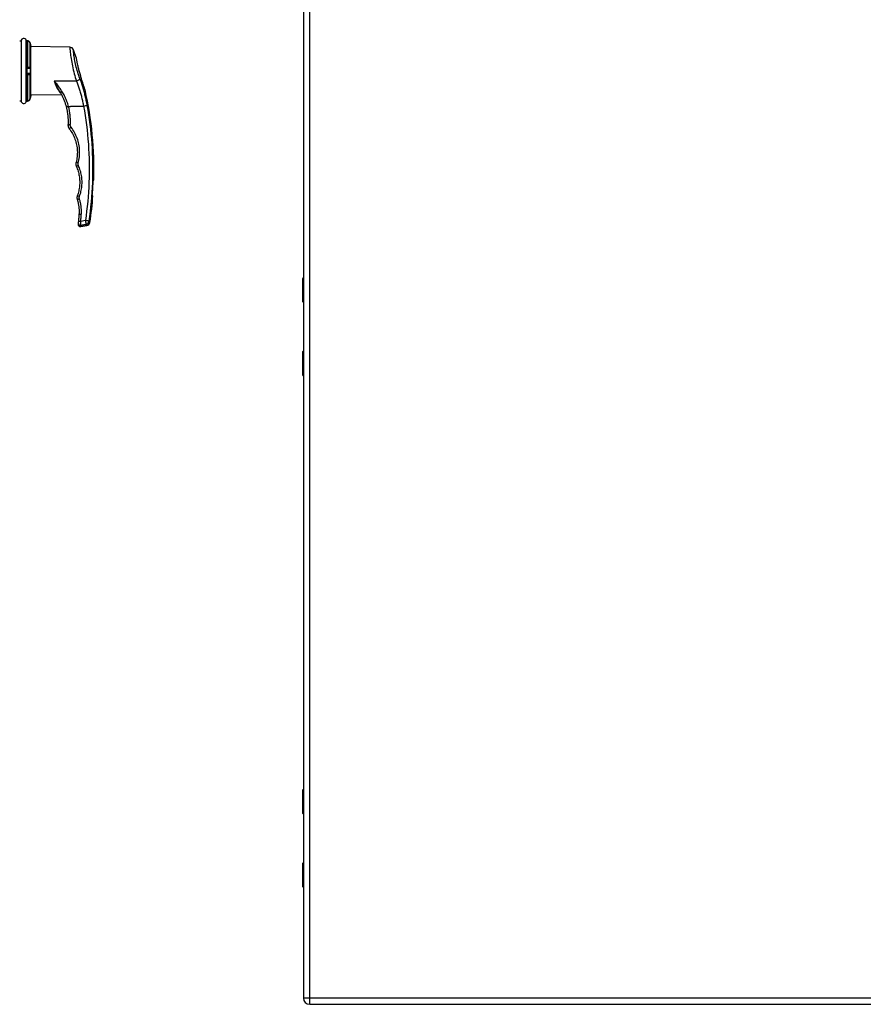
# Model space of a CAD drawing. Header units: inches. Extents: x 6 to 188, y 10 to 101.
# Tile 120 of 140: x 49 to 71, y 26 to 51. Entities that reach past the tile are written whole.
import ezdxf

# ---------------------------------------------------------------- set-up
doc = ezdxf.new("R2010")
doc.units = ezdxf.units.IN
doc.header["$MEASUREMENT"] = 0
doc.layers.add('Visible Edges(ANSI)', color=7, linetype='Continuous', lineweight=25)
doc.layers.add('Visible Tangent Edges(ANSI)', color=7, linetype='Continuous', lineweight=25)

msp = doc.modelspace()

# ---------------------------------------------------------------- linework, layer by layer
at = {"layer": 'Visible Edges(ANSI)'}
for p, q in [((56.537, 73.618), (56.537, 26.137)), ((49.276, 50.645), (49.311, 50.645)), ((49.311, 50.645), (49.311, 49.11)), ((49.477, 50.649), (49.468, 50.65)), ((49.563, 49.253), (49.563, 50.503)), ((50.559, 50.485), (49.563, 50.503)), ((49.447, 49.927), (49.447, 49.828)), ((49.467, 49.947), (49.476, 49.947)), ((49.476, 49.947), (49.514, 49.948)), ((49.514, 49.948), (49.524, 49.948)), ((49.476, 49.808), (49.467, 49.808)), ((49.514, 49.808), (49.476, 49.808)), ((49.524, 49.807), (49.514, 49.808)), ((50.348, 49.266), (49.563, 49.253)), ((50.316, 49.325), (50.316, 49.325)), ((49.276, 49.11), (49.311, 49.11)), ((49.468, 49.106), (49.477, 49.106)), ((51.156, 47.078), (51.171, 47.078)), ((51.15, 46.678), (51.134, 46.678)), ((50.84, 45.891), (50.992, 45.918)), ((56.518, 43.972), (56.518, 44.557)), ((56.537, 43.957), (56.533, 43.957)), ((56.518, 42.096), (56.518, 42.681)), ((56.533, 42.697), (56.537, 42.697)), ((56.518, 30.871), (56.518, 31.456)), ((56.537, 30.856), (56.533, 30.856)), ((56.518, 28.995), (56.518, 29.58)), ((56.533, 29.596), (56.537, 29.596)), ((56.698, 25.976), (92.294, 25.976))]:
    msp.add_line(p, q, dxfattribs=at)
at = {"layer": 'Visible Edges(ANSI)', "flags": 128}
for points in [[(49.446, 50.662), (49.447, 50.661), (49.448, 50.659), (49.451, 50.655), (49.456, 50.652), (49.459, 50.651), (49.461, 50.65)], [(49.447, 50.66), (49.449, 50.657), (49.453, 50.654), (49.457, 50.651), (49.461, 50.65)], [(49.531, 50.61), (49.527, 50.617), (49.523, 50.625), (49.517, 50.631), (49.51, 50.637), (49.502, 50.642), (49.494, 50.645), (49.486, 50.648), (49.477, 50.649)], [(49.562, 50.484), (49.562, 50.484), (49.562, 50.486), (49.562, 50.488), (49.562, 50.491), (49.561, 50.495), (49.561, 50.5), (49.56, 50.506), (49.559, 50.512), (49.558, 50.519), (49.556, 50.527), (49.555, 50.535), (49.553, 50.543), (49.551, 50.552), (49.548, 50.561), (49.546, 50.57), (49.543, 50.579)], [(50.719, 50.218), (50.719, 50.217), (50.72, 50.214), (50.72, 50.209), (50.721, 50.203), (50.723, 50.195), (50.724, 50.185), (50.726, 50.173), (50.728, 50.16), (50.731, 50.145), (50.734, 50.129), (50.737, 50.111), (50.741, 50.092), (50.745, 50.073), (50.749, 50.052), (50.754, 50.03), (50.759, 50.008), (50.765, 49.985), (50.771, 49.961), (50.777, 49.937), (50.784, 49.913), (50.79, 49.888), (50.797, 49.864), (50.805, 49.84), (50.812, 49.816)], [(49.447, 49.927), (49.447, 49.929), (49.448, 49.93), (49.448, 49.931), (49.448, 49.932), (49.448, 49.933), (49.449, 49.934), (49.449, 49.935), (49.45, 49.936), (49.45, 49.937), (49.451, 49.938), (49.451, 49.939), (49.452, 49.94), (49.452, 49.94), (49.453, 49.941), (49.454, 49.942), (49.455, 49.943), (49.456, 49.943), (49.457, 49.944), (49.458, 49.945), (49.459, 49.945), (49.46, 49.946), (49.461, 49.946), (49.462, 49.946), (49.463, 49.947)], [(49.463, 49.947), (49.463, 49.947), (49.464, 49.947), (49.464, 49.947), (49.464, 49.947), (49.464, 49.947), (49.464, 49.947), (49.464, 49.947), (49.464, 49.947), (49.465, 49.947), (49.465, 49.947), (49.465, 49.947), (49.465, 49.947), (49.465, 49.947), (49.465, 49.947), (49.465, 49.947), (49.466, 49.947), (49.466, 49.947), (49.466, 49.947), (49.466, 49.947), (49.466, 49.947), (49.466, 49.947), (49.466, 49.947), (49.467, 49.947), (49.467, 49.947)], [(49.463, 49.809), (49.462, 49.809), (49.461, 49.809), (49.46, 49.81), (49.459, 49.81), (49.458, 49.811), (49.457, 49.811), (49.456, 49.812), (49.455, 49.813), (49.454, 49.813), (49.453, 49.814), (49.452, 49.815), (49.452, 49.816), (49.451, 49.817), (49.451, 49.818), (49.45, 49.818), (49.45, 49.819), (49.449, 49.82), (49.449, 49.821), (49.448, 49.822), (49.448, 49.823), (49.448, 49.825), (49.448, 49.826), (49.447, 49.827), (49.447, 49.828)], [(49.467, 49.808), (49.467, 49.808), (49.466, 49.808), (49.466, 49.808), (49.466, 49.808), (49.466, 49.808), (49.466, 49.808), (49.466, 49.808), (49.466, 49.809), (49.465, 49.809), (49.465, 49.809), (49.465, 49.809), (49.465, 49.809), (49.465, 49.809), (49.465, 49.809), (49.465, 49.809), (49.464, 49.809), (49.464, 49.809), (49.464, 49.809), (49.464, 49.809), (49.464, 49.809), (49.464, 49.809), (49.464, 49.809), (49.463, 49.809), (49.463, 49.809)], [(50.812, 49.816), (50.813, 49.813), (50.814, 49.81), (50.814, 49.808), (50.815, 49.805), (50.816, 49.802), (50.817, 49.799), (50.818, 49.797), (50.819, 49.794), (50.82, 49.791), (50.82, 49.788), (50.821, 49.786), (50.822, 49.783), (50.823, 49.78), (50.824, 49.777), (50.825, 49.775), (50.826, 49.772), (50.826, 49.769), (50.827, 49.766), (50.828, 49.764), (50.829, 49.761), (50.83, 49.758), (50.831, 49.755), (50.832, 49.753), (50.832, 49.75)], [(50.949, 49.392), (50.948, 49.393), (50.947, 49.396), (50.946, 49.4), (50.944, 49.406), (50.941, 49.414), (50.938, 49.423), (50.935, 49.433), (50.931, 49.444), (50.927, 49.457), (50.922, 49.471), (50.917, 49.486), (50.912, 49.502), (50.906, 49.519), (50.9, 49.538), (50.894, 49.557), (50.887, 49.577), (50.881, 49.597), (50.874, 49.618), (50.867, 49.64), (50.86, 49.661), (50.853, 49.683), (50.846, 49.705), (50.839, 49.727), (50.832, 49.75)], [(49.543, 49.177), (49.546, 49.186), (49.548, 49.195), (49.551, 49.203), (49.553, 49.212), (49.555, 49.22), (49.556, 49.228), (49.558, 49.236), (49.559, 49.243), (49.56, 49.249), (49.561, 49.255), (49.561, 49.26), (49.562, 49.264), (49.562, 49.268), (49.562, 49.27), (49.562, 49.271), (49.562, 49.272)], [(50.258, 49.419), (50.27, 49.401), (50.281, 49.384), (50.292, 49.366), (50.303, 49.348), (50.314, 49.33), (50.324, 49.312), (50.334, 49.293), (50.344, 49.275), (50.354, 49.256), (50.363, 49.237), (50.372, 49.218), (50.381, 49.198), (50.39, 49.179), (50.398, 49.159), (50.406, 49.139), (50.414, 49.119), (50.422, 49.099), (50.429, 49.079), (50.436, 49.059), (50.443, 49.038), (50.449, 49.018), (50.455, 48.997), (50.461, 48.976), (50.466, 48.955)], [(49.446, 49.094), (49.447, 49.095), (49.448, 49.097), (49.451, 49.1), (49.456, 49.104), (49.459, 49.105), (49.461, 49.105)], [(49.447, 49.096), (49.449, 49.099), (49.453, 49.102), (49.457, 49.104), (49.461, 49.105)], [(49.477, 49.106), (49.486, 49.108), (49.494, 49.11), (49.502, 49.114), (49.51, 49.118), (49.517, 49.124), (49.523, 49.131), (49.527, 49.138), (49.531, 49.146)], [(50.466, 48.955), (50.471, 48.937), (50.475, 48.918), (50.48, 48.899), (50.484, 48.881), (50.487, 48.862), (50.491, 48.843), (50.494, 48.824), (50.497, 48.805), (50.5, 48.786), (50.502, 48.767), (50.504, 48.748), (50.506, 48.729), (50.508, 48.71), (50.51, 48.691), (50.511, 48.672), (50.512, 48.652), (50.513, 48.633), (50.513, 48.614), (50.514, 48.595), (50.514, 48.576), (50.514, 48.557), (50.513, 48.537), (50.512, 48.518), (50.511, 48.499)], [(50.511, 48.499), (50.511, 48.495), (50.511, 48.49), (50.511, 48.486), (50.512, 48.481), (50.512, 48.477), (50.512, 48.472), (50.513, 48.468), (50.514, 48.464), (50.515, 48.459), (50.516, 48.455), (50.517, 48.451), (50.518, 48.446), (50.519, 48.442), (50.521, 48.438), (50.522, 48.434), (50.524, 48.43), (50.526, 48.426), (50.528, 48.422), (50.53, 48.418), (50.532, 48.414), (50.535, 48.41), (50.537, 48.406), (50.54, 48.403), (50.542, 48.399)], [(50.542, 48.399), (50.565, 48.369), (50.587, 48.337), (50.607, 48.305), (50.626, 48.272), (50.644, 48.238), (50.66, 48.203), (50.676, 48.168), (50.69, 48.133), (50.702, 48.096), (50.713, 48.06), (50.723, 48.023), (50.731, 47.986), (50.738, 47.948), (50.743, 47.911), (50.747, 47.873), (50.749, 47.835), (50.751, 47.797), (50.75, 47.759), (50.748, 47.721), (50.745, 47.683), (50.74, 47.645), (50.734, 47.607), (50.726, 47.57), (50.717, 47.533)], [(50.717, 47.533), (50.716, 47.529), (50.715, 47.524), (50.715, 47.52), (50.714, 47.516), (50.713, 47.512), (50.713, 47.508), (50.713, 47.504), (50.712, 47.499), (50.712, 47.495), (50.712, 47.491), (50.712, 47.487), (50.713, 47.482), (50.713, 47.478), (50.714, 47.474), (50.714, 47.47), (50.715, 47.466), (50.716, 47.462), (50.717, 47.457), (50.718, 47.453), (50.719, 47.449), (50.721, 47.445), (50.722, 47.441), (50.724, 47.437), (50.725, 47.433)], [(50.725, 47.433), (50.738, 47.404), (50.749, 47.374), (50.76, 47.344), (50.77, 47.313), (50.778, 47.282), (50.786, 47.251), (50.793, 47.219), (50.798, 47.188), (50.803, 47.156), (50.807, 47.124), (50.809, 47.092), (50.811, 47.06), (50.811, 47.028), (50.811, 46.996), (50.809, 46.964), (50.807, 46.932), (50.803, 46.9), (50.799, 46.868), (50.793, 46.837), (50.786, 46.805), (50.779, 46.774), (50.77, 46.743), (50.76, 46.712), (50.75, 46.682)], [(50.75, 46.682), (50.748, 46.678), (50.747, 46.674), (50.746, 46.67), (50.745, 46.666), (50.744, 46.662), (50.743, 46.658), (50.742, 46.654), (50.742, 46.65), (50.741, 46.646), (50.741, 46.642), (50.741, 46.638), (50.741, 46.633), (50.741, 46.629), (50.741, 46.625), (50.741, 46.621), (50.741, 46.617), (50.742, 46.613), (50.742, 46.609), (50.743, 46.605), (50.744, 46.6), (50.744, 46.596), (50.745, 46.592), (50.747, 46.588), (50.748, 46.584)], [(50.748, 46.584), (50.752, 46.569), (50.757, 46.554), (50.761, 46.539), (50.765, 46.523), (50.769, 46.508), (50.772, 46.492), (50.776, 46.477), (50.779, 46.461), (50.782, 46.446), (50.784, 46.43), (50.786, 46.414), (50.788, 46.398), (50.79, 46.382), (50.792, 46.367), (50.793, 46.351), (50.794, 46.335), (50.795, 46.319), (50.795, 46.303), (50.795, 46.287), (50.795, 46.271), (50.795, 46.256), (50.795, 46.24), (50.794, 46.224), (50.793, 46.208)], [(50.793, 46.208), (50.792, 46.201), (50.792, 46.193), (50.791, 46.186), (50.791, 46.178), (50.79, 46.171), (50.79, 46.164), (50.789, 46.156), (50.789, 46.149), (50.788, 46.142), (50.787, 46.134), (50.787, 46.127), (50.786, 46.119), (50.786, 46.112), (50.785, 46.105), (50.784, 46.097), (50.784, 46.09), (50.783, 46.083), (50.782, 46.075), (50.782, 46.068), (50.781, 46.061), (50.781, 46.053), (50.78, 46.046), (50.779, 46.038), (50.779, 46.031)], [(50.775, 45.99), (50.774, 45.987), (50.774, 45.985), (50.774, 45.982), (50.774, 45.98), (50.773, 45.977), (50.773, 45.975), (50.773, 45.973), (50.773, 45.971), (50.773, 45.969), (50.772, 45.967), (50.772, 45.966), (50.772, 45.964), (50.772, 45.963), (50.772, 45.962), (50.772, 45.96), (50.772, 45.959), (50.772, 45.958), (50.771, 45.958), (50.771, 45.957), (50.771, 45.956), (50.771, 45.956), (50.771, 45.956), (50.771, 45.956), (50.771, 45.955)], [(50.779, 46.031), (50.778, 46.029), (50.778, 46.026), (50.778, 46.024), (50.778, 46.022), (50.777, 46.02), (50.777, 46.017), (50.777, 46.015), (50.777, 46.013), (50.777, 46.011), (50.776, 46.009), (50.776, 46.007), (50.776, 46.005), (50.776, 46.003), (50.776, 46.002), (50.776, 46), (50.775, 45.998), (50.775, 45.997), (50.775, 45.996), (50.775, 45.994), (50.775, 45.993), (50.775, 45.992), (50.775, 45.992), (50.775, 45.991), (50.775, 45.99)]]:
    msp.add_lwpolyline(points, dxfattribs=at)
at = {"layer": 'Visible Edges(ANSI)'}
for centre, radius, start, end in [((49.38, 50.643), 0.0689, 21.3638, 180), ((49.462, 50.675), 0.0197, 201.3638, 208.365), ((49.428, 50.656), 0.0197, 10.3287, 28.365), ((49.543, 50.482), 0.0197, 3.6153, 4.1525), ((49.155, 50.458), 0.408, 0, 3.6153), ((50.557, 50.387), 0.0984, 19.5831, 89), ((42.076, 47.37), 9.1, 18.2371, 19.5831), ((49.155, 49.298), 0.408, 356.3847, 0), ((49.543, 49.273), 0.0197, 355.8475, 356.3847), ((42.076, 47.37), 9.1, 358.1604, 12.8399), ((49.38, 49.113), 0.0689, 180, 338.6362), ((49.462, 49.08), 0.0197, 151.635, 158.6362), ((49.428, 49.099), 0.0197, 331.635, 349.6686), ((42.076, 47.37), 9.084, 355.6305, 358.1573), ((42.076, 47.37), 9.1, 351.344, 355.638), ((50.83, 45.95), 0.0591, 174.2188, 280), ((50.975, 46.015), 0.0984, 280, 351.344), ((56.537, 44.557), 0.0197, 90.5386, 180), ((56.533, 43.972), 0.0157, 180, 270), ((56.533, 42.681), 0.0157, 90, 180), ((56.537, 42.096), 0.0197, 180, 269.4614), ((56.537, 31.456), 0.0197, 90.5386, 180), ((56.533, 30.871), 0.0157, 180, 270), ((56.533, 29.58), 0.0157, 90, 180), ((56.537, 28.995), 0.0197, 180, 269.4614), ((56.698, 26.137), 0.161, 180, 270)]:
    msp.add_arc(centre, radius, start, end, dxfattribs=at)
for centre, major_axis, ratio, start_param, end_param in [((49.469, 50.654), (0.0349, -0.0026), 0.109206, 4.505991, 4.69372), ((49.151, 50.452), (0, 0.412), 0.999862, 5.02581, 5.105859), ((49.151, 49.304), (0, 0.412), 0.999862, 4.318928, 4.398966), ((49.469, 49.102), (0.0349, 0.0026), 0.109206, 1.589466, 1.777194)]:
    msp.add_ellipse(centre, major_axis=major_axis, ratio=ratio, start_param=start_param, end_param=end_param, dxfattribs=at)
at = {"layer": 'Visible Tangent Edges(ANSI)'}
for p, q in [((56.698, 26.137), (56.698, 73.618)), ((49.444, 49.088), (49.444, 50.668)), ((49.445, 50.664), (49.445, 50.666)), ((49.461, 50.65), (49.461, 49.968)), ((49.468, 50.65), (49.477, 50.649)), ((49.477, 50.649), (49.477, 49.969)), ((49.531, 50.61), (49.531, 49.968)), ((49.445, 49.828), (49.445, 49.928)), ((49.467, 49.808), (49.467, 49.947)), ((49.477, 49.969), (49.468, 49.969)), ((49.461, 49.787), (49.461, 49.105)), ((49.468, 49.787), (49.477, 49.786)), ((49.477, 49.786), (49.477, 49.107)), ((49.531, 49.787), (49.531, 49.146)), ((49.445, 49.09), (49.445, 49.091)), ((49.477, 49.107), (49.468, 49.106)), ((50.956, 46.046), (50.838, 46.026)), ((56.537, 44.557), (56.518, 44.557)), ((56.518, 43.972), (56.537, 43.972)), ((56.537, 42.681), (56.518, 42.681)), ((56.518, 42.096), (56.537, 42.096)), ((56.537, 31.456), (56.518, 31.456)), ((56.518, 30.871), (56.537, 30.871)), ((56.537, 29.58), (56.518, 29.58)), ((56.518, 28.995), (56.537, 28.995)), ((56.698, 26.137), (56.537, 26.137)), ((56.698, 25.976), (56.698, 26.137)), ((92.294, 26.137), (56.698, 26.137))]:
    msp.add_line(p, q, dxfattribs=at)
at = {"layer": 'Visible Tangent Edges(ANSI)', "flags": 128}
for points in [[(49.445, 50.664), (49.445, 50.664), (49.445, 50.664), (49.445, 50.663), (49.446, 50.662), (49.446, 50.662), (49.446, 50.661), (49.447, 50.66), (49.447, 50.66), (49.448, 50.659), (49.448, 50.658), (49.449, 50.657), (49.449, 50.657), (49.45, 50.656), (49.451, 50.655), (49.452, 50.654), (49.452, 50.654), (49.453, 50.653), (49.454, 50.653), (49.455, 50.652), (49.456, 50.651), (49.457, 50.651), (49.459, 50.651), (49.46, 50.65), (49.461, 50.65)], [(49.461, 50.65), (49.461, 50.65), (49.462, 50.65), (49.462, 50.65), (49.462, 50.65), (49.462, 50.65), (49.463, 50.65), (49.463, 50.65), (49.463, 50.65), (49.464, 50.65), (49.464, 50.65), (49.464, 50.65), (49.464, 50.65), (49.465, 50.65), (49.465, 50.65), (49.465, 50.65), (49.466, 50.65), (49.466, 50.65), (49.466, 50.65), (49.466, 50.65), (49.467, 50.65), (49.467, 50.65), (49.467, 50.65), (49.468, 50.65), (49.468, 50.65)], [(49.477, 50.649), (49.48, 50.649), (49.483, 50.648), (49.486, 50.648), (49.489, 50.647), (49.491, 50.646), (49.494, 50.645), (49.497, 50.644), (49.5, 50.643), (49.502, 50.642), (49.505, 50.64), (49.507, 50.639), (49.51, 50.637), (49.512, 50.635), (49.514, 50.633), (49.517, 50.631), (49.519, 50.629), (49.521, 50.627), (49.522, 50.625), (49.524, 50.622), (49.526, 50.62), (49.527, 50.617), (49.529, 50.615), (49.53, 50.612), (49.531, 50.61)], [(49.531, 50.61), (49.532, 50.608), (49.532, 50.607), (49.533, 50.606), (49.533, 50.604), (49.534, 50.603), (49.534, 50.602), (49.535, 50.601), (49.535, 50.599), (49.536, 50.598), (49.536, 50.597), (49.537, 50.595), (49.537, 50.594), (49.538, 50.593), (49.538, 50.592), (49.539, 50.59), (49.539, 50.589), (49.54, 50.588), (49.54, 50.586), (49.541, 50.585), (49.541, 50.584), (49.542, 50.583), (49.542, 50.581), (49.542, 50.58), (49.543, 50.579)], [(49.543, 50.579), (49.545, 50.573), (49.546, 50.567), (49.548, 50.561), (49.55, 50.555), (49.551, 50.549), (49.553, 50.543), (49.554, 50.538), (49.555, 50.532), (49.556, 50.527), (49.557, 50.522), (49.558, 50.517), (49.559, 50.512), (49.56, 50.508), (49.56, 50.504), (49.561, 50.5), (49.561, 50.497), (49.561, 50.494), (49.562, 50.491), (49.562, 50.489), (49.562, 50.487), (49.562, 50.485), (49.562, 50.484), (49.562, 50.484), (49.562, 50.484)], [(50.558, 50.484), (50.558, 50.482), (50.559, 50.475), (50.56, 50.464), (50.561, 50.449), (50.562, 50.43), (50.564, 50.407), (50.567, 50.38), (50.57, 50.349), (50.574, 50.314), (50.578, 50.277), (50.584, 50.236), (50.59, 50.194), (50.598, 50.149), (50.606, 50.102), (50.614, 50.055), (50.624, 50.006), (50.634, 49.956), (50.645, 49.906), (50.657, 49.856), (50.67, 49.807), (50.683, 49.758), (50.697, 49.71), (50.711, 49.664), (50.725, 49.619)], [(50.816, 49.686), (50.801, 49.724), (50.787, 49.763), (50.773, 49.803), (50.759, 49.844), (50.747, 49.886), (50.735, 49.929), (50.724, 49.971), (50.713, 50.013), (50.704, 50.054), (50.695, 50.095), (50.687, 50.134), (50.68, 50.172), (50.674, 50.208), (50.668, 50.243), (50.664, 50.274), (50.66, 50.304), (50.657, 50.33), (50.655, 50.353), (50.653, 50.373), (50.651, 50.389), (50.65, 50.402), (50.65, 50.411), (50.649, 50.417), (50.649, 50.419)], [(49.461, 49.968), (49.46, 49.968), (49.459, 49.967), (49.457, 49.966), (49.456, 49.965), (49.455, 49.964), (49.454, 49.963), (49.453, 49.961), (49.452, 49.96), (49.452, 49.958), (49.451, 49.957), (49.45, 49.955), (49.449, 49.953), (49.449, 49.952), (49.448, 49.95), (49.448, 49.948), (49.447, 49.946), (49.447, 49.944), (49.446, 49.942), (49.446, 49.94), (49.446, 49.938), (49.445, 49.935), (49.445, 49.933), (49.445, 49.93), (49.445, 49.928)], [(49.468, 49.969), (49.468, 49.969), (49.467, 49.969), (49.467, 49.969), (49.467, 49.969), (49.466, 49.969), (49.466, 49.969), (49.466, 49.969), (49.466, 49.969), (49.465, 49.969), (49.465, 49.969), (49.465, 49.969), (49.464, 49.969), (49.464, 49.969), (49.464, 49.969), (49.464, 49.969), (49.463, 49.969), (49.463, 49.969), (49.463, 49.969), (49.462, 49.968), (49.462, 49.968), (49.462, 49.968), (49.462, 49.968), (49.461, 49.968), (49.461, 49.968)], [(49.531, 49.968), (49.53, 49.968), (49.529, 49.969), (49.527, 49.969), (49.526, 49.969), (49.524, 49.969), (49.522, 49.969), (49.521, 49.969), (49.519, 49.969), (49.517, 49.969), (49.514, 49.969), (49.512, 49.969), (49.51, 49.969), (49.507, 49.969), (49.505, 49.969), (49.502, 49.969), (49.5, 49.969), (49.497, 49.969), (49.494, 49.969), (49.491, 49.969), (49.489, 49.969), (49.486, 49.969), (49.483, 49.969), (49.48, 49.969), (49.477, 49.969)], [(49.524, 49.948), (49.528, 49.947), (49.531, 49.946), (49.534, 49.943), (49.536, 49.939), (49.538, 49.934), (49.54, 49.928), (49.541, 49.921), (49.542, 49.913), (49.542, 49.905), (49.543, 49.896), (49.543, 49.887), (49.543, 49.878), (49.543, 49.868), (49.543, 49.859), (49.542, 49.85), (49.542, 49.842), (49.541, 49.834), (49.54, 49.827), (49.538, 49.821), (49.536, 49.816), (49.534, 49.812), (49.531, 49.81), (49.528, 49.808), (49.524, 49.807)], [(49.543, 49.968), (49.542, 49.968), (49.542, 49.968), (49.542, 49.968), (49.541, 49.968), (49.541, 49.968), (49.54, 49.968), (49.54, 49.968), (49.539, 49.968), (49.539, 49.968), (49.538, 49.968), (49.538, 49.968), (49.537, 49.968), (49.537, 49.968), (49.536, 49.968), (49.536, 49.968), (49.535, 49.968), (49.535, 49.968), (49.534, 49.968), (49.534, 49.968), (49.533, 49.968), (49.533, 49.968), (49.532, 49.968), (49.532, 49.968), (49.531, 49.968)], [(49.543, 49.787), (49.547, 49.788), (49.55, 49.79), (49.553, 49.794), (49.555, 49.799), (49.557, 49.805), (49.559, 49.813), (49.56, 49.822), (49.561, 49.832), (49.562, 49.843), (49.562, 49.854), (49.562, 49.866), (49.562, 49.878), (49.562, 49.89), (49.562, 49.901), (49.562, 49.913), (49.561, 49.923), (49.56, 49.933), (49.559, 49.942), (49.557, 49.95), (49.555, 49.957), (49.553, 49.962), (49.55, 49.965), (49.546, 49.968), (49.543, 49.968)], [(49.445, 49.828), (49.445, 49.825), (49.445, 49.823), (49.445, 49.82), (49.446, 49.818), (49.446, 49.816), (49.446, 49.814), (49.447, 49.811), (49.447, 49.809), (49.448, 49.808), (49.448, 49.806), (49.449, 49.804), (49.449, 49.802), (49.45, 49.8), (49.451, 49.799), (49.452, 49.797), (49.452, 49.796), (49.453, 49.794), (49.454, 49.793), (49.455, 49.792), (49.456, 49.79), (49.457, 49.789), (49.459, 49.789), (49.46, 49.788), (49.461, 49.787)], [(49.461, 49.787), (49.461, 49.787), (49.462, 49.787), (49.462, 49.787), (49.462, 49.787), (49.462, 49.787), (49.463, 49.787), (49.463, 49.787), (49.463, 49.787), (49.464, 49.787), (49.464, 49.787), (49.464, 49.787), (49.464, 49.787), (49.465, 49.787), (49.465, 49.787), (49.465, 49.787), (49.466, 49.787), (49.466, 49.787), (49.466, 49.787), (49.466, 49.787), (49.467, 49.787), (49.467, 49.787), (49.467, 49.787), (49.468, 49.787), (49.468, 49.787)], [(49.477, 49.786), (49.48, 49.786), (49.483, 49.786), (49.486, 49.786), (49.489, 49.786), (49.491, 49.786), (49.494, 49.786), (49.497, 49.786), (49.5, 49.786), (49.502, 49.786), (49.505, 49.786), (49.507, 49.786), (49.51, 49.786), (49.512, 49.786), (49.514, 49.786), (49.517, 49.786), (49.519, 49.787), (49.521, 49.787), (49.522, 49.787), (49.524, 49.787), (49.526, 49.787), (49.527, 49.787), (49.529, 49.787), (49.53, 49.787), (49.531, 49.787)], [(49.531, 49.787), (49.532, 49.787), (49.532, 49.787), (49.533, 49.787), (49.533, 49.787), (49.534, 49.787), (49.534, 49.787), (49.535, 49.787), (49.535, 49.787), (49.536, 49.787), (49.536, 49.787), (49.537, 49.787), (49.537, 49.787), (49.538, 49.787), (49.538, 49.787), (49.539, 49.787), (49.539, 49.787), (49.54, 49.787), (49.54, 49.787), (49.541, 49.787), (49.541, 49.787), (49.542, 49.787), (49.542, 49.787), (49.542, 49.787), (49.543, 49.787)], [(51.004, 48.996), (50.998, 49.026), (50.992, 49.056), (50.986, 49.087), (50.98, 49.117), (50.974, 49.147), (50.967, 49.177), (50.96, 49.206), (50.954, 49.236), (50.946, 49.266), (50.939, 49.295), (50.932, 49.324), (50.924, 49.353), (50.916, 49.382), (50.908, 49.411), (50.9, 49.439), (50.891, 49.468), (50.882, 49.496), (50.874, 49.524), (50.864, 49.551), (50.855, 49.579), (50.846, 49.606), (50.836, 49.633), (50.826, 49.659), (50.816, 49.686)], [(50.725, 49.619), (50.702, 49.619), (50.678, 49.618), (50.655, 49.618), (50.631, 49.618), (50.608, 49.618), (50.584, 49.617), (50.561, 49.617), (50.537, 49.617), (50.514, 49.617), (50.49, 49.616), (50.467, 49.616), (50.443, 49.616), (50.42, 49.615), (50.396, 49.615), (50.373, 49.615), (50.349, 49.615), (50.326, 49.614), (50.302, 49.614), (50.279, 49.614), (50.255, 49.613), (50.232, 49.613), (50.208, 49.613), (50.185, 49.613), (50.161, 49.612)], [(50.258, 49.419), (50.254, 49.426), (50.249, 49.433), (50.245, 49.44), (50.241, 49.447), (50.236, 49.455), (50.232, 49.462), (50.228, 49.47), (50.224, 49.478), (50.22, 49.486), (50.216, 49.494), (50.212, 49.502), (50.208, 49.51), (50.205, 49.518), (50.201, 49.527), (50.197, 49.535), (50.193, 49.543), (50.189, 49.552), (50.185, 49.56), (50.181, 49.569), (50.177, 49.578), (50.173, 49.586), (50.169, 49.595), (50.165, 49.604), (50.161, 49.612)], [(50.161, 49.612), (50.165, 49.603), (50.168, 49.594), (50.171, 49.586), (50.174, 49.577), (50.177, 49.568), (50.18, 49.559), (50.183, 49.551), (50.186, 49.542), (50.189, 49.534), (50.192, 49.526), (50.195, 49.517), (50.198, 49.509), (50.201, 49.501), (50.205, 49.494), (50.208, 49.486), (50.211, 49.478), (50.214, 49.471), (50.218, 49.463), (50.222, 49.456), (50.225, 49.449), (50.229, 49.442), (50.233, 49.435), (50.237, 49.429), (50.242, 49.422)], [(50.524, 48.97), (50.516, 49.001), (50.506, 49.031), (50.497, 49.061), (50.486, 49.091), (50.475, 49.121), (50.463, 49.15), (50.451, 49.179), (50.438, 49.208), (50.425, 49.236), (50.411, 49.264), (50.396, 49.292), (50.381, 49.319), (50.365, 49.346), (50.349, 49.372), (50.332, 49.398), (50.315, 49.424), (50.297, 49.449), (50.279, 49.474), (50.261, 49.498), (50.242, 49.522), (50.222, 49.545), (50.202, 49.568), (50.182, 49.59), (50.161, 49.612)], [(50.242, 49.422), (50.244, 49.418), (50.247, 49.414), (50.25, 49.41), (50.253, 49.406), (50.256, 49.402), (50.258, 49.397), (50.261, 49.393), (50.264, 49.39), (50.266, 49.386), (50.269, 49.382), (50.271, 49.378), (50.273, 49.374), (50.276, 49.371), (50.278, 49.367), (50.28, 49.363), (50.283, 49.36), (50.285, 49.356), (50.287, 49.353), (50.289, 49.349), (50.291, 49.346), (50.293, 49.343), (50.295, 49.34), (50.297, 49.336), (50.299, 49.333)], [(50.725, 49.619), (50.735, 49.595), (50.745, 49.57), (50.754, 49.545), (50.764, 49.52), (50.773, 49.494), (50.781, 49.469), (50.79, 49.443), (50.799, 49.417), (50.807, 49.39), (50.815, 49.364), (50.823, 49.337), (50.831, 49.31), (50.838, 49.284), (50.846, 49.256), (50.853, 49.229), (50.86, 49.202), (50.867, 49.174), (50.873, 49.146), (50.88, 49.119), (50.886, 49.091), (50.892, 49.063), (50.898, 49.035), (50.904, 49.007), (50.909, 48.979)], [(49.543, 49.177), (49.542, 49.176), (49.542, 49.174), (49.542, 49.173), (49.541, 49.172), (49.541, 49.17), (49.54, 49.169), (49.54, 49.168), (49.539, 49.166), (49.539, 49.165), (49.538, 49.164), (49.538, 49.163), (49.537, 49.161), (49.537, 49.16), (49.536, 49.159), (49.536, 49.157), (49.535, 49.156), (49.535, 49.155), (49.534, 49.154), (49.534, 49.152), (49.533, 49.151), (49.533, 49.15), (49.532, 49.148), (49.532, 49.147), (49.531, 49.146)], [(49.562, 49.272), (49.562, 49.272), (49.562, 49.271), (49.562, 49.27), (49.562, 49.269), (49.562, 49.267), (49.562, 49.264), (49.561, 49.262), (49.561, 49.259), (49.561, 49.255), (49.56, 49.252), (49.56, 49.247), (49.559, 49.243), (49.558, 49.239), (49.557, 49.234), (49.556, 49.229), (49.555, 49.223), (49.554, 49.218), (49.553, 49.212), (49.551, 49.207), (49.55, 49.201), (49.548, 49.195), (49.546, 49.189), (49.545, 49.183), (49.543, 49.177)], [(50.299, 49.333), (50.299, 49.333), (50.299, 49.332), (50.3, 49.331), (50.301, 49.33), (50.301, 49.33), (50.302, 49.329), (50.303, 49.328), (50.303, 49.328), (50.304, 49.327), (50.305, 49.326), (50.306, 49.326), (50.307, 49.325), (50.308, 49.325), (50.309, 49.324), (50.31, 49.323), (50.311, 49.323), (50.312, 49.322), (50.313, 49.322), (50.314, 49.321), (50.315, 49.321), (50.316, 49.32), (50.317, 49.32), (50.319, 49.319), (50.32, 49.319)], [(49.461, 49.105), (49.46, 49.105), (49.459, 49.105), (49.457, 49.104), (49.456, 49.104), (49.455, 49.103), (49.454, 49.103), (49.453, 49.102), (49.452, 49.102), (49.452, 49.101), (49.451, 49.1), (49.45, 49.1), (49.449, 49.099), (49.449, 49.098), (49.448, 49.097), (49.448, 49.097), (49.447, 49.096), (49.447, 49.095), (49.446, 49.094), (49.446, 49.094), (49.446, 49.093), (49.445, 49.092), (49.445, 49.092), (49.445, 49.092), (49.445, 49.091)], [(49.468, 49.106), (49.468, 49.106), (49.467, 49.106), (49.467, 49.106), (49.467, 49.106), (49.466, 49.106), (49.466, 49.106), (49.466, 49.106), (49.466, 49.106), (49.465, 49.106), (49.465, 49.106), (49.465, 49.106), (49.464, 49.106), (49.464, 49.106), (49.464, 49.106), (49.464, 49.105), (49.463, 49.105), (49.463, 49.105), (49.463, 49.105), (49.462, 49.105), (49.462, 49.105), (49.462, 49.105), (49.462, 49.105), (49.461, 49.105), (49.461, 49.105)], [(49.531, 49.146), (49.53, 49.143), (49.529, 49.141), (49.527, 49.138), (49.526, 49.136), (49.524, 49.133), (49.522, 49.131), (49.521, 49.128), (49.519, 49.126), (49.517, 49.124), (49.514, 49.122), (49.512, 49.12), (49.51, 49.119), (49.507, 49.117), (49.505, 49.115), (49.502, 49.114), (49.5, 49.113), (49.497, 49.111), (49.494, 49.11), (49.491, 49.109), (49.489, 49.108), (49.486, 49.108), (49.483, 49.107), (49.48, 49.107), (49.477, 49.107)], [(50.524, 48.97), (50.54, 48.971), (50.556, 48.971), (50.572, 48.971), (50.588, 48.972), (50.604, 48.972), (50.62, 48.972), (50.636, 48.973), (50.652, 48.973), (50.668, 48.973), (50.684, 48.974), (50.701, 48.974), (50.717, 48.975), (50.733, 48.975), (50.749, 48.975), (50.765, 48.976), (50.781, 48.976), (50.797, 48.976), (50.813, 48.977), (50.829, 48.977), (50.845, 48.977), (50.861, 48.978), (50.877, 48.978), (50.893, 48.978), (50.909, 48.979)], [(50.571, 48.496), (50.572, 48.516), (50.573, 48.536), (50.573, 48.556), (50.573, 48.576), (50.573, 48.596), (50.573, 48.615), (50.572, 48.635), (50.572, 48.655), (50.57, 48.675), (50.569, 48.695), (50.568, 48.715), (50.566, 48.735), (50.564, 48.755), (50.561, 48.775), (50.559, 48.794), (50.556, 48.814), (50.553, 48.834), (50.549, 48.853), (50.546, 48.873), (50.542, 48.893), (50.538, 48.912), (50.534, 48.932), (50.529, 48.951), (50.524, 48.97)], [(50.909, 48.979), (50.93, 48.858), (50.95, 48.738), (50.967, 48.616), (50.984, 48.495), (50.998, 48.373), (51.011, 48.251), (51.022, 48.129), (51.032, 48.006), (51.04, 47.883), (51.046, 47.76), (51.05, 47.637), (51.053, 47.514), (51.054, 47.391), (51.054, 47.268), (51.052, 47.145), (51.048, 47.023), (51.042, 46.9), (51.035, 46.777), (51.026, 46.655), (51.015, 46.532), (51.003, 46.41), (50.989, 46.289), (50.973, 46.167), (50.956, 46.046)], [(51.052, 46.032), (51.069, 46.154), (51.085, 46.277), (51.099, 46.4), (51.111, 46.523), (51.122, 46.647), (51.131, 46.771), (51.138, 46.895), (51.144, 47.019), (51.148, 47.143), (51.15, 47.267), (51.151, 47.392), (51.15, 47.516), (51.147, 47.64), (51.142, 47.765), (51.136, 47.889), (51.128, 48.013), (51.118, 48.137), (51.107, 48.26), (51.094, 48.384), (51.079, 48.507), (51.063, 48.63), (51.045, 48.752), (51.025, 48.874), (51.004, 48.996)], [(50.59, 48.435), (50.588, 48.437), (50.587, 48.44), (50.585, 48.442), (50.584, 48.444), (50.582, 48.447), (50.581, 48.449), (50.58, 48.451), (50.579, 48.454), (50.578, 48.456), (50.577, 48.459), (50.576, 48.461), (50.575, 48.464), (50.574, 48.467), (50.573, 48.469), (50.573, 48.472), (50.572, 48.474), (50.572, 48.477), (50.571, 48.48), (50.571, 48.482), (50.571, 48.485), (50.571, 48.488), (50.571, 48.49), (50.571, 48.493), (50.571, 48.496)], [(50.775, 47.518), (50.784, 47.557), (50.793, 47.596), (50.799, 47.636), (50.804, 47.676), (50.808, 47.717), (50.81, 47.757), (50.81, 47.797), (50.809, 47.837), (50.806, 47.878), (50.802, 47.918), (50.796, 47.958), (50.789, 47.998), (50.781, 48.037), (50.77, 48.076), (50.759, 48.115), (50.745, 48.153), (50.731, 48.191), (50.715, 48.228), (50.697, 48.264), (50.678, 48.3), (50.658, 48.335), (50.637, 48.369), (50.614, 48.403), (50.59, 48.435)], [(50.78, 47.457), (50.779, 47.46), (50.778, 47.462), (50.777, 47.465), (50.776, 47.467), (50.775, 47.469), (50.775, 47.472), (50.774, 47.474), (50.774, 47.477), (50.773, 47.479), (50.773, 47.482), (50.772, 47.485), (50.772, 47.487), (50.772, 47.49), (50.772, 47.492), (50.772, 47.495), (50.772, 47.497), (50.772, 47.5), (50.772, 47.502), (50.772, 47.505), (50.773, 47.508), (50.773, 47.51), (50.774, 47.513), (50.774, 47.515), (50.775, 47.518)], [(50.806, 46.662), (50.817, 46.694), (50.827, 46.726), (50.836, 46.759), (50.844, 46.792), (50.851, 46.825), (50.857, 46.859), (50.862, 46.892), (50.866, 46.926), (50.869, 46.96), (50.87, 46.994), (50.871, 47.028), (50.87, 47.062), (50.869, 47.096), (50.866, 47.13), (50.862, 47.164), (50.857, 47.197), (50.851, 47.231), (50.844, 47.264), (50.836, 47.297), (50.827, 47.33), (50.817, 47.362), (50.805, 47.394), (50.793, 47.426), (50.78, 47.457)], [(50.804, 46.602), (50.804, 46.605), (50.803, 46.607), (50.802, 46.61), (50.802, 46.612), (50.801, 46.615), (50.801, 46.617), (50.801, 46.62), (50.8, 46.622), (50.8, 46.625), (50.8, 46.627), (50.8, 46.63), (50.8, 46.632), (50.8, 46.635), (50.8, 46.637), (50.801, 46.64), (50.801, 46.642), (50.801, 46.645), (50.802, 46.647), (50.802, 46.65), (50.803, 46.652), (50.803, 46.654), (50.804, 46.657), (50.805, 46.659), (50.806, 46.662)], [(50.852, 46.204), (50.853, 46.22), (50.854, 46.237), (50.855, 46.254), (50.855, 46.271), (50.855, 46.288), (50.855, 46.305), (50.854, 46.321), (50.853, 46.338), (50.852, 46.355), (50.851, 46.372), (50.849, 46.388), (50.848, 46.405), (50.845, 46.422), (50.843, 46.439), (50.84, 46.455), (50.837, 46.472), (50.834, 46.488), (50.831, 46.505), (50.827, 46.521), (50.823, 46.538), (50.819, 46.554), (50.814, 46.57), (50.809, 46.586), (50.804, 46.602)], [(50.838, 46.026), (50.839, 46.033), (50.839, 46.04), (50.84, 46.048), (50.841, 46.055), (50.841, 46.063), (50.842, 46.07), (50.842, 46.078), (50.843, 46.085), (50.844, 46.092), (50.844, 46.1), (50.845, 46.107), (50.846, 46.115), (50.846, 46.122), (50.847, 46.129), (50.847, 46.137), (50.848, 46.144), (50.849, 46.152), (50.849, 46.159), (50.85, 46.167), (50.85, 46.174), (50.851, 46.181), (50.851, 46.189), (50.852, 46.196), (50.852, 46.204)], [(50.843, 45.928), (50.843, 45.929), (50.843, 45.931), (50.843, 45.933), (50.843, 45.935), (50.843, 45.938), (50.843, 45.941), (50.843, 45.944), (50.842, 45.947), (50.842, 45.951), (50.842, 45.955), (50.842, 45.959), (50.842, 45.963), (50.841, 45.968), (50.841, 45.973), (50.841, 45.977), (50.84, 45.982), (50.84, 45.988), (50.84, 45.993), (50.84, 45.998), (50.839, 46.003), (50.839, 46.009), (50.839, 46.014), (50.838, 46.02), (50.838, 46.026)], [(50.84, 45.891), (50.84, 45.891), (50.84, 45.892), (50.84, 45.892), (50.84, 45.892), (50.84, 45.893), (50.84, 45.894), (50.84, 45.894), (50.841, 45.895), (50.841, 45.896), (50.841, 45.898), (50.841, 45.899), (50.841, 45.9), (50.841, 45.902), (50.841, 45.904), (50.841, 45.906), (50.842, 45.908), (50.842, 45.91), (50.842, 45.912), (50.842, 45.914), (50.842, 45.917), (50.843, 45.919), (50.843, 45.922), (50.843, 45.925), (50.843, 45.928)], [(50.843, 45.928), (50.849, 45.929), (50.854, 45.93), (50.86, 45.931), (50.865, 45.931), (50.87, 45.932), (50.876, 45.933), (50.881, 45.934), (50.886, 45.935), (50.892, 45.936), (50.897, 45.937), (50.902, 45.938), (50.908, 45.939), (50.913, 45.94), (50.918, 45.941), (50.924, 45.942), (50.929, 45.943), (50.935, 45.944), (50.94, 45.945), (50.945, 45.945), (50.951, 45.946), (50.956, 45.947), (50.961, 45.948), (50.967, 45.949), (50.972, 45.95)], [(50.956, 46.046), (50.957, 46.041), (50.958, 46.036), (50.959, 46.03), (50.96, 46.025), (50.961, 46.02), (50.962, 46.014), (50.963, 46.009), (50.963, 46.004), (50.964, 45.999), (50.965, 45.995), (50.966, 45.99), (50.966, 45.985), (50.967, 45.981), (50.968, 45.977), (50.968, 45.973), (50.969, 45.969), (50.97, 45.966), (50.97, 45.963), (50.971, 45.96), (50.971, 45.958), (50.971, 45.955), (50.972, 45.953), (50.972, 45.952), (50.972, 45.95)], [(50.972, 45.95), (50.974, 45.948), (50.975, 45.945), (50.977, 45.943), (50.978, 45.94), (50.98, 45.938), (50.981, 45.936), (50.982, 45.934), (50.983, 45.932), (50.984, 45.931), (50.985, 45.929), (50.986, 45.928), (50.987, 45.926), (50.988, 45.925), (50.989, 45.924), (50.989, 45.923), (50.99, 45.922), (50.991, 45.921), (50.991, 45.92), (50.991, 45.92), (50.992, 45.919), (50.992, 45.919), (50.992, 45.918), (50.992, 45.918), (50.992, 45.918)], [(51.052, 46.03), (51.052, 46.031), (51.051, 46.031), (51.051, 46.031), (51.051, 46.031), (51.051, 46.031), (51.051, 46.031), (51.051, 46.031), (51.051, 46.031), (51.051, 46.031), (51.051, 46.031), (51.051, 46.031), (51.051, 46.031), (51.051, 46.031), (51.051, 46.031), (51.051, 46.031), (51.051, 46.031), (51.051, 46.031), (51.051, 46.032), (51.051, 46.032), (51.051, 46.032), (51.052, 46.032), (51.052, 46.032), (51.052, 46.032), (51.052, 46.032)], [(51.072, 46), (51.072, 46), (51.072, 46), (51.072, 46.001), (51.072, 46.001), (51.072, 46.002), (51.071, 46.002), (51.071, 46.003), (51.07, 46.004), (51.07, 46.005), (51.069, 46.006), (51.068, 46.007), (51.067, 46.008), (51.066, 46.009), (51.065, 46.011), (51.064, 46.012), (51.063, 46.014), (51.062, 46.015), (51.061, 46.017), (51.059, 46.019), (51.058, 46.021), (51.056, 46.023), (51.055, 46.026), (51.053, 46.028), (51.052, 46.03)], [(56.537, 44.342), (56.536, 44.341), (56.534, 44.34), (56.533, 44.338), (56.531, 44.336), (56.53, 44.334), (56.529, 44.332), (56.528, 44.329), (56.528, 44.325), (56.527, 44.322), (56.527, 44.318), (56.526, 44.315), (56.526, 44.311), (56.526, 44.307), (56.527, 44.304), (56.527, 44.3), (56.528, 44.297), (56.528, 44.293), (56.529, 44.29), (56.53, 44.288), (56.531, 44.285), (56.533, 44.284), (56.534, 44.282), (56.536, 44.281), (56.537, 44.28)], [(56.537, 44.3), (56.537, 44.301), (56.537, 44.301), (56.537, 44.302), (56.536, 44.303), (56.536, 44.304), (56.536, 44.305), (56.536, 44.306), (56.536, 44.307), (56.536, 44.308), (56.536, 44.309), (56.536, 44.31), (56.536, 44.311), (56.536, 44.312), (56.536, 44.313), (56.536, 44.314), (56.536, 44.315), (56.536, 44.316), (56.536, 44.317), (56.536, 44.318), (56.536, 44.319), (56.537, 44.32), (56.537, 44.321), (56.537, 44.321), (56.537, 44.322)], [(56.537, 42.373), (56.536, 42.373), (56.534, 42.371), (56.533, 42.37), (56.531, 42.368), (56.53, 42.366), (56.529, 42.363), (56.528, 42.36), (56.528, 42.357), (56.527, 42.354), (56.527, 42.35), (56.526, 42.346), (56.526, 42.343), (56.526, 42.339), (56.527, 42.335), (56.527, 42.331), (56.528, 42.328), (56.528, 42.325), (56.529, 42.322), (56.53, 42.319), (56.531, 42.317), (56.533, 42.315), (56.534, 42.314), (56.536, 42.312), (56.537, 42.312)], [(56.537, 42.331), (56.537, 42.332), (56.537, 42.333), (56.537, 42.334), (56.536, 42.335), (56.536, 42.336), (56.536, 42.337), (56.536, 42.338), (56.536, 42.339), (56.536, 42.34), (56.536, 42.34), (56.536, 42.341), (56.536, 42.342), (56.536, 42.343), (56.536, 42.344), (56.536, 42.345), (56.536, 42.346), (56.536, 42.347), (56.536, 42.348), (56.536, 42.349), (56.536, 42.35), (56.537, 42.351), (56.537, 42.352), (56.537, 42.353), (56.537, 42.354)], [(56.537, 31.241), (56.536, 31.24), (56.534, 31.239), (56.533, 31.237), (56.531, 31.235), (56.53, 31.233), (56.529, 31.231), (56.528, 31.228), (56.528, 31.224), (56.527, 31.221), (56.527, 31.217), (56.526, 31.214), (56.526, 31.21), (56.526, 31.206), (56.527, 31.203), (56.527, 31.199), (56.528, 31.196), (56.528, 31.192), (56.529, 31.189), (56.53, 31.187), (56.531, 31.184), (56.533, 31.183), (56.534, 31.181), (56.536, 31.18), (56.537, 31.179)], [(56.537, 31.199), (56.537, 31.2), (56.537, 31.2), (56.537, 31.201), (56.536, 31.202), (56.536, 31.203), (56.536, 31.204), (56.536, 31.205), (56.536, 31.206), (56.536, 31.207), (56.536, 31.208), (56.536, 31.209), (56.536, 31.21), (56.536, 31.211), (56.536, 31.212), (56.536, 31.213), (56.536, 31.214), (56.536, 31.215), (56.536, 31.216), (56.536, 31.217), (56.536, 31.218), (56.537, 31.219), (56.537, 31.22), (56.537, 31.22), (56.537, 31.221)], [(56.537, 29.272), (56.536, 29.272), (56.534, 29.27), (56.533, 29.269), (56.531, 29.267), (56.53, 29.265), (56.529, 29.262), (56.528, 29.259), (56.528, 29.256), (56.527, 29.253), (56.527, 29.249), (56.526, 29.245), (56.526, 29.242), (56.526, 29.238), (56.527, 29.234), (56.527, 29.23), (56.528, 29.227), (56.528, 29.224), (56.529, 29.221), (56.53, 29.218), (56.531, 29.216), (56.533, 29.214), (56.534, 29.213), (56.536, 29.211), (56.537, 29.211)], [(56.537, 29.23), (56.537, 29.231), (56.537, 29.232), (56.537, 29.233), (56.536, 29.234), (56.536, 29.235), (56.536, 29.236), (56.536, 29.237), (56.536, 29.238), (56.536, 29.239), (56.536, 29.239), (56.536, 29.24), (56.536, 29.241), (56.536, 29.242), (56.536, 29.243), (56.536, 29.244), (56.536, 29.245), (56.536, 29.246), (56.536, 29.247), (56.536, 29.248), (56.536, 29.249), (56.537, 29.25), (56.537, 29.251), (56.537, 29.252), (56.537, 29.253)]]:
    msp.add_lwpolyline(points, dxfattribs=at)
at = {"layer": 'Visible Tangent Edges(ANSI)'}
for centre, major_axis, ratio, start_param, end_param in [((49.428, 50.655), (0.0197, 0), 0.997973, 0.337891, 0.495063), ((49.46, 50.631), (0.0019, 0.0196), 0.191852, 0, 0.118486), ((49.466, 50.63), (0.0015, 0.0196), 0.017403, 0, 0.117341), ((49.475, 50.629), (0.0015, 0.0196), 0.017403, 0, 0.117653), ((49.524, 50.573), (0.0187, 0.0061), 0.005379, 0, 0.039887), ((49.428, 49.927), (0.0197, 0), 0.063637, 0, 0.495063), ((49.46, 49.966), (0.0038, -0.0193), 0.094112, 0, 1.670802), ((49.466, 49.967), (0.0003, -0.0197), 0.075184, 0, 1.686825), ((49.475, 49.967), (0.0003, -0.0197), 0.075192, 0, 1.687137), ((49.513, 49.967), (0.0003, -0.0197), 0.92364, 0, 1.602156), ((49.524, 49.968), (0.0003, -0.0197), 0.951327, 0, 1.594079), ((49.428, 49.828), (0.0197, 0), 0.063637, 5.788123, 6.283185), ((49.46, 49.79), (0.0038, 0.0193), 0.094112, 4.612383, 6.283185), ((49.466, 49.789), (0.0003, 0.0197), 0.075184, 4.596361, 6.283185), ((49.475, 49.789), (0.0003, 0.0197), 0.075192, 4.596049, 6.283185), ((49.513, 49.788), (0.0003, 0.0197), 0.92364, 4.68103, 6.283185), ((49.524, 49.788), (0.0003, 0.0197), 0.951327, 4.689106, 6.283185), ((50.723, 49.661), (0.0918, 0.0356), 0.409021, 4.573371, 6.016302), ((50.242, 49.407), (0.0166, 0.0112), 0.683188, 0, 1.159276), ((49.524, 49.183), (0.0187, -0.0061), 0.005379, 6.243298, 6.283185), ((50.299, 49.315), (0.0174, 0.0099), 0.863009, 0, 1.130886), ((49.428, 49.101), (0.0197, 0), 0.997973, 5.788123, 5.945304), ((49.46, 49.125), (0.0019, -0.0196), 0.191852, 6.164699, 6.283185), ((49.466, 49.125), (0.0015, -0.0196), 0.017403, 6.165845, 6.283185), ((49.475, 49.126), (0.0015, -0.0196), 0.017403, 6.165533, 6.283185), ((50.524, 48.97), (-0.0572, -0.0147), 0.000659, 0, 1.579638), ((50.908, 48.979), (0.0968, 0.0176), 0.000015, 4.721257, 6.123535), ((50.57, 48.496), (-0.059, 0.0032), 0.001571, 4.703736, 6.283185), ((50.589, 48.435), (-0.0468, -0.0361), 0.004511, 0, 1.578338), ((50.774, 47.518), (-0.0571, 0.0151), 0.00237, 4.703989, 6.283185), ((50.779, 47.457), (-0.054, -0.024), 0.003466, 0, 1.578806), ((50.805, 46.662), (-0.0554, 0.0204), 0.002372, 4.703963, 6.283185), ((50.804, 46.602), (-0.0562, -0.018), 0.003372, 0, 1.578879), ((50.852, 46.204), (-0.0589, 0.0042), 0.00051, 0, 1.579581), ((50.833, 45.985), (-0.0588, 0.0057), 0.974734, 0, 1.835583), ((50.837, 46.026), (-0.0588, 0.0054), 0.000502, 0, 1.579606), ((50.955, 46.046), (0.0973, -0.0145), 0.000012, 0.159647, 1.561975), ((50.955, 46.045), (-0.0821, -0.0543), 0.972434, 1.171133, 2.395229)]:
    msp.add_ellipse(centre, major_axis=major_axis, ratio=ratio, start_param=start_param, end_param=end_param, dxfattribs=at)

doc.saveas('drawing.dxf')
